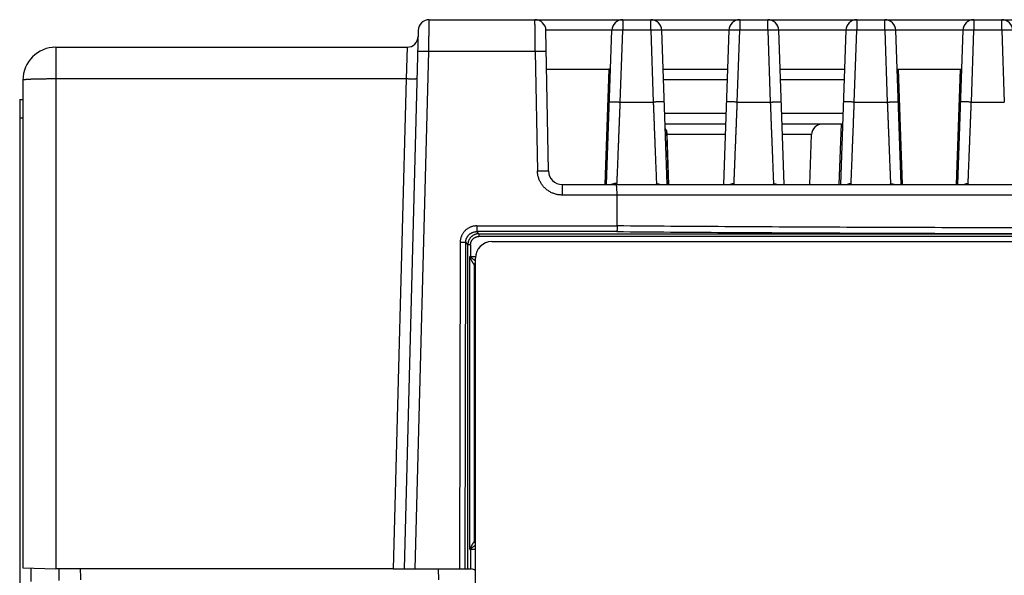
# Model space of a CAD drawing. Header units: inches. Extents: x 0 to 34, y 0 to 22.
# Tile 20 of 75: x 15.5 to 17.3, y 4.2 to 5.3. Entities that reach past the tile are written whole.
import ezdxf

# ---------------------------------------------------------------- set-up
doc = ezdxf.new("R2010")
doc.units = ezdxf.units.IN
doc.header["$LTSCALE"] = 1.87
doc.header["$MEASUREMENT"] = 0
doc.layers.get('0').update_dxf_attribs({"linetype": 'CONTINUOUS'})

msp = doc.modelspace()

# ---------------------------------------------------------------- linework, layer by layer
at = {"color": 7, "linetype": 'CONTINUOUS'}
for p, q in [((16.2336, 5.2553), (18.4651, 5.2553)), ((16.5857, 5.2553), (16.5857, 5.236)), ((16.6366, 5.236), (16.6366, 5.2553)), ((16.7987, 5.2553), (16.7987, 5.236)), ((16.8496, 5.236), (16.8496, 5.2553)), ((17.0117, 5.2553), (17.0117, 5.236)), ((17.0626, 5.236), (17.0626, 5.2553)), ((17.2247, 5.2553), (17.2247, 5.236)), ((17.2756, 5.236), (17.2756, 5.2553)), ((16.2136, 5.2359), (16.1879, 4.2553)), ((16.4504, 4.9799), (16.4459, 5.2357)), ((16.556, 4.9553), (16.5658, 5.236)), ((16.5812, 5.1053), (16.5857, 5.236)), ((16.6366, 5.236), (16.5857, 5.236)), ((16.6366, 5.236), (16.6412, 5.1053)), ((16.7788, 5.2362), (16.6566, 5.2362)), ((16.6664, 4.9553), (16.6566, 5.236)), ((16.7788, 5.236), (16.769, 4.9553)), ((16.7942, 5.1053), (16.7987, 5.236)), ((16.8496, 5.236), (16.7987, 5.236)), ((16.8496, 5.236), (16.8542, 5.1053)), ((16.9918, 5.2362), (16.8696, 5.2362)), ((16.8794, 4.9553), (16.8696, 5.236)), ((16.9918, 5.236), (16.982, 4.9553)), ((17.0072, 5.1053), (17.0117, 5.236)), ((17.0626, 5.236), (17.0117, 5.236)), ((17.0626, 5.236), (17.0672, 5.1053)), ((17.2048, 5.2362), (17.0826, 5.2362)), ((17.0924, 4.9553), (17.0826, 5.236)), ((17.2048, 5.236), (17.195, 4.9553)), ((17.2202, 5.1053), (17.2247, 5.236)), ((17.2756, 5.236), (17.2247, 5.236)), ((17.2756, 5.236), (17.2802, 5.1053)), ((15.5489, 5.2051), (15.5488, 5.2051)), ((15.5494, 5.2052), (15.5489, 5.2051)), ((15.5541, 5.2053), (15.5541, 5.1474)), ((15.5541, 5.2053), (16.1933, 5.2053)), ((16.1933, 5.2053), (16.1913, 5.1474)), ((16.2079, 4.2553), (16.2325, 5.1974)), ((16.4266, 5.1974), (16.2325, 5.1974)), ((16.4266, 5.1974), (16.4304, 4.9803)), ((16.4471, 5.1653), (16.5633, 5.1653)), ((16.5539, 4.9553), (16.5612, 5.1653)), ((16.6591, 5.1653), (16.7763, 5.1653)), ((16.8721, 5.1653), (16.9893, 5.1653)), ((17.0851, 5.1653), (17.2023, 5.1653)), ((17.0872, 5.1653), (17.0945, 4.9553)), ((17.1929, 4.9553), (17.2002, 5.1653)), ((15.4941, 5.1453), (15.4941, 4.2574)), ((15.5541, 5.1474), (15.5541, 4.2553)), ((16.1913, 5.1474), (15.5541, 5.1474)), ((16.1913, 5.1474), (16.1679, 4.2553)), ((16.7756, 5.146), (16.6598, 5.146)), ((16.9886, 5.146), (16.8728, 5.146)), ((15.4881, 5.11), (15.4881, 3.397)), ((15.4881, 5.11), (15.4941, 5.11)), ((16.5812, 5.1053), (16.6412, 5.1053)), ((16.7942, 5.1053), (16.8542, 5.1053)), ((17.0072, 5.1053), (17.0672, 5.1053)), ((17.2202, 5.1053), (17.2802, 5.1053)), ((15.4941, 5.0762), (15.4881, 5.0762)), ((16.7735, 5.0846), (16.6619, 5.0846)), ((16.9865, 5.0846), (16.8749, 5.0846)), ((16.7728, 5.0653), (16.6626, 5.0653)), ((16.9858, 5.0653), (16.8756, 5.0653)), ((16.9799, 4.9553), (16.9837, 5.0653)), ((16.6651, 5.0533), (16.6685, 4.9553)), ((16.6699, 4.9553), (16.6668, 5.046)), ((16.7721, 5.046), (16.6668, 5.046)), ((16.9294, 5.046), (16.8763, 5.046)), ((16.9263, 4.9553), (16.9294, 5.046)), ((16.4754, 4.9553), (16.4754, 4.936)), ((16.4754, 4.9553), (18.4755, 4.9553)), ((18.4951, 4.936), (16.4754, 4.936)), ((16.5755, 4.8798), (16.5755, 4.936)), ((16.3199, 4.8798), (16.3199, 4.8695)), ((16.3199, 4.8798), (16.5755, 4.8798)), ((16.3238, 4.8656), (16.3199, 4.8695)), ((16.5748, 4.8695), (16.3199, 4.8695)), ((16.3238, 4.8656), (16.3238, 4.8606)), ((16.3238, 4.8656), (18.6884, 4.8656)), ((18.6884, 4.8606), (16.3238, 4.8606)), ((16.2899, 4.8499), (16.2888, 4.2553)), ((16.2988, 4.2553), (16.2999, 4.8496)), ((16.2999, 4.8496), (16.3038, 4.8456)), ((16.3038, 4.2553), (16.3038, 4.8456)), ((16.3088, 4.8456), (16.3038, 4.8456)), ((16.3088, 4.8456), (16.3088, 4.824)), ((16.3476, 4.8513), (17.673, 4.8513)), ((16.3077, 4.2913), (16.3077, 4.824)), ((16.3088, 4.824), (16.3177, 4.824)), ((16.3176, 3.6943), (16.3176, 4.8213)), ((16.3154, 4.809), (16.3154, 4.3057)), ((16.3154, 4.809), (16.3176, 4.8069)), ((16.3176, 4.3078), (16.3154, 4.3057)), ((16.3088, 4.2907), (16.3088, 4.2553)), ((16.3176, 4.2907), (16.3088, 4.2907)), ((15.4941, 4.2574), (15.5541, 4.2553)), ((15.5091, 4.2322), (15.5091, 4.2569)), ((15.5591, 4.2553), (15.5591, 4.2339)), ((16.1679, 4.2553), (16.31, 4.2553)), ((16.2498, 4.2553), (16.2501, 4.2353))]:
    msp.add_line(p, q, dxfattribs=at)
for points in [[(16.5682, 4.9555), (16.5682, 4.9555), (16.5681, 4.9555), (16.568, 4.9555), (16.5677, 4.9554), (16.5672, 4.9554), (16.5667, 4.9554), (16.566, 4.9554), (16.5652, 4.9554), (16.5645, 4.9553)], [(16.6528, 4.9553), (16.6524, 4.9554), (16.6521, 4.9554), (16.6519, 4.9554), (16.6518, 4.9554), (16.6518, 4.9554)], [(16.7836, 4.9554), (16.7836, 4.9554), (16.7836, 4.9554), (16.7835, 4.9554), (16.7833, 4.9554), (16.783, 4.9554), (16.7826, 4.9553)], [(16.8658, 4.9553), (16.8654, 4.9554), (16.8651, 4.9554), (16.8649, 4.9554), (16.8648, 4.9554), (16.8648, 4.9554)], [(16.9966, 4.9554), (16.9966, 4.9554), (16.9966, 4.9554), (16.9965, 4.9554), (16.9963, 4.9554), (16.996, 4.9554), (16.9956, 4.9553)], [(17.0788, 4.9553), (17.0784, 4.9554), (17.0781, 4.9554), (17.0779, 4.9554), (17.0778, 4.9554), (17.0778, 4.9554)], [(17.2096, 4.9554), (17.2096, 4.9554), (17.2096, 4.9554), (17.2095, 4.9554), (17.2093, 4.9554), (17.209, 4.9554), (17.2086, 4.9553)]]:
    msp.add_lwpolyline(points, dxfattribs=at)
for centre, radius, start, end in [((16.2336, 5.2353), 0.02, 90, 178.5), ((16.4259, 5.2353), 0.02, 1, 90), ((16.5857, 5.2353), 0.02, 90, 178), ((16.6366, 5.2353), 0.02, 2, 90), ((16.7987, 5.2353), 0.02, 90, 178), ((16.8496, 5.2353), 0.02, 2, 90), ((17.0117, 5.2353), 0.02, 90, 178), ((17.0626, 5.2353), 0.02, 2, 90), ((17.2247, 5.2353), 0.02, 90, 178), ((17.2756, 5.2353), 0.02, 2, 90), ((16.1933, 5.2253), 0.02, 270, 358.5), ((15.5541, 5.1453), 0.06, 90, 180), ((16.5603, 5.1453), 0.02, 81.4192, 90), ((16.6468, 5.0453), 0.02, 2, 36.3048), ((16.9494, 5.0453), 0.02, 90, 178), ((16.4754, 4.9803), 0.025, 181, 270), ((16.3476, 4.8213), 0.03, 90, 180), ((16.31, 4.2453), 0.01, 40.5965, 90)]:
    msp.add_arc(centre, radius, start, end, dxfattribs=at)
for points, knots in [([(16.2325, 5.1974), (16.2326, 5.1987), (16.2326, 5.2013), (16.2327, 5.2051), (16.2327, 5.2088), (16.2328, 5.2125), (16.2329, 5.2162), (16.2329, 5.2197), (16.233, 5.2232), (16.2331, 5.2265), (16.2331, 5.2297), (16.2332, 5.2328), (16.2332, 5.2357), (16.2333, 5.2384), (16.2333, 5.241), (16.2333, 5.2434), (16.2334, 5.2456), (16.2334, 5.2476), (16.2335, 5.2494), (16.2335, 5.2509), (16.2335, 5.2522), (16.2335, 5.2533), (16.2335, 5.2542), (16.2335, 5.2548), (16.2336, 5.2551), (16.2336, 5.2553), (16.2336, 5.2553)], [0, 0, 0, 0, 0.066144, 0.131869, 0.196907, 0.26099, 0.323858, 0.385253, 0.444923, 0.502625, 0.558122, 0.611188, 0.661605, 0.709165, 0.753675, 0.794951, 0.832824, 0.867139, 0.897755, 0.924547, 0.947405, 0.966235, 0.980962, 0.991524, 0.997879, 1, 1, 1, 1]), ([(16.4266, 5.1974), (16.4266, 5.1987), (16.4265, 5.2013), (16.4265, 5.2051), (16.4265, 5.2088), (16.4264, 5.2125), (16.4264, 5.2162), (16.4263, 5.2197), (16.4263, 5.2232), (16.4263, 5.2265), (16.4262, 5.2297), (16.4262, 5.2328), (16.4261, 5.2357), (16.4261, 5.2384), (16.4261, 5.241), (16.4261, 5.2434), (16.426, 5.2456), (16.426, 5.2476), (16.426, 5.2494), (16.426, 5.2509), (16.426, 5.2522), (16.4259, 5.2533), (16.4259, 5.2542), (16.4259, 5.2548), (16.4259, 5.2551), (16.4259, 5.2553), (16.4259, 5.2553)], [0, 0, 0, 0, 0.066148, 0.131876, 0.196917, 0.261004, 0.323875, 0.385272, 0.444944, 0.502648, 0.558145, 0.611211, 0.661626, 0.709185, 0.753692, 0.794965, 0.832835, 0.867147, 0.897761, 0.924551, 0.947407, 0.966237, 0.980963, 0.991525, 0.997879, 1, 1, 1, 1]), ([(16.5658, 5.2362), (16.5524, 5.2362), (16.5258, 5.2363), (16.4858, 5.2363), (16.4592, 5.2364), (16.4459, 5.2364)], [0, 0, 0, 0, 0.333338, 0.666671, 1, 1, 1, 1]), ([(16.5857, 5.236), (16.5852, 5.2361), (16.5841, 5.2361), (16.5825, 5.2362), (16.5809, 5.2362), (16.5793, 5.2362), (16.5777, 5.2363), (16.5763, 5.2363), (16.5748, 5.2363), (16.5735, 5.2363), (16.5722, 5.2363), (16.5711, 5.2363), (16.57, 5.2363), (16.5691, 5.2363), (16.5682, 5.2363), (16.5675, 5.2363), (16.5669, 5.2362), (16.5664, 5.2362), (16.5661, 5.2362), (16.5659, 5.2361), (16.5658, 5.2361), (16.5658, 5.236)], [0, 0, 0, 0, 0.082418, 0.164266, 0.244987, 0.324031, 0.40086, 0.47495, 0.545797, 0.612919, 0.675859, 0.73419, 0.787516, 0.835475, 0.877744, 0.914041, 0.944125, 0.967806, 0.984955, 0.995543, 1, 1, 1, 1]), ([(16.6566, 5.236), (16.6566, 5.2361), (16.6565, 5.2361), (16.6563, 5.2362), (16.656, 5.2362), (16.6555, 5.2362), (16.6549, 5.2363), (16.6542, 5.2363), (16.6533, 5.2363), (16.6524, 5.2363), (16.6513, 5.2363), (16.6501, 5.2363), (16.6489, 5.2363), (16.6475, 5.2363), (16.6461, 5.2363), (16.6446, 5.2363), (16.6431, 5.2362), (16.6415, 5.2362), (16.6399, 5.2362), (16.6383, 5.2361), (16.6372, 5.2361), (16.6366, 5.236)], [0, 0, 0, 0, 0.004457, 0.015045, 0.032194, 0.055875, 0.085959, 0.122256, 0.164525, 0.212485, 0.26581, 0.324141, 0.387082, 0.454204, 0.525051, 0.59914, 0.675969, 0.755013, 0.835734, 0.917582, 1, 1, 1, 1]), ([(16.7987, 5.236), (16.7982, 5.2361), (16.7971, 5.2361), (16.7955, 5.2362), (16.7939, 5.2362), (16.7923, 5.2362), (16.7907, 5.2363), (16.7893, 5.2363), (16.7878, 5.2363), (16.7865, 5.2363), (16.7852, 5.2363), (16.7841, 5.2363), (16.783, 5.2363), (16.7821, 5.2363), (16.7812, 5.2363), (16.7805, 5.2363), (16.7799, 5.2362), (16.7794, 5.2362), (16.7791, 5.2362), (16.7789, 5.2361), (16.7788, 5.2361), (16.7788, 5.236)], [0, 0, 0, 0, 0.082418, 0.164266, 0.244987, 0.324031, 0.40086, 0.474949, 0.545796, 0.612918, 0.675859, 0.73419, 0.787515, 0.835475, 0.877744, 0.914041, 0.944125, 0.967806, 0.984955, 0.995543, 1, 1, 1, 1]), ([(16.8696, 5.236), (16.8696, 5.2361), (16.8695, 5.2361), (16.8693, 5.2362), (16.869, 5.2362), (16.8685, 5.2362), (16.8679, 5.2363), (16.8672, 5.2363), (16.8663, 5.2363), (16.8654, 5.2363), (16.8643, 5.2363), (16.8631, 5.2363), (16.8619, 5.2363), (16.8605, 5.2363), (16.8591, 5.2363), (16.8576, 5.2363), (16.8561, 5.2362), (16.8545, 5.2362), (16.8529, 5.2362), (16.8513, 5.2361), (16.8502, 5.2361), (16.8496, 5.236)], [0, 0, 0, 0, 0.004457, 0.015045, 0.032194, 0.055875, 0.085959, 0.122256, 0.164525, 0.212485, 0.26581, 0.324141, 0.387082, 0.454204, 0.525051, 0.59914, 0.675969, 0.755013, 0.835734, 0.917582, 1, 1, 1, 1]), ([(17.0117, 5.236), (17.0112, 5.2361), (17.0101, 5.2361), (17.0085, 5.2362), (17.0069, 5.2362), (17.0053, 5.2362), (17.0037, 5.2363), (17.0023, 5.2363), (17.0008, 5.2363), (16.9995, 5.2363), (16.9982, 5.2363), (16.9971, 5.2363), (16.996, 5.2363), (16.9951, 5.2363), (16.9942, 5.2363), (16.9935, 5.2363), (16.9929, 5.2362), (16.9924, 5.2362), (16.9921, 5.2362), (16.9919, 5.2361), (16.9918, 5.2361), (16.9918, 5.236)], [0, 0, 0, 0, 0.082418, 0.164266, 0.244987, 0.324031, 0.40086, 0.474949, 0.545796, 0.612918, 0.675859, 0.73419, 0.787515, 0.835475, 0.877744, 0.914041, 0.944125, 0.967806, 0.984955, 0.995543, 1, 1, 1, 1]), ([(17.0826, 5.236), (17.0826, 5.2361), (17.0825, 5.2361), (17.0823, 5.2362), (17.082, 5.2362), (17.0815, 5.2362), (17.0809, 5.2363), (17.0802, 5.2363), (17.0793, 5.2363), (17.0784, 5.2363), (17.0773, 5.2363), (17.0761, 5.2363), (17.0749, 5.2363), (17.0735, 5.2363), (17.0721, 5.2363), (17.0706, 5.2363), (17.0691, 5.2362), (17.0675, 5.2362), (17.0659, 5.2362), (17.0643, 5.2361), (17.0632, 5.2361), (17.0626, 5.236)], [0, 0, 0, 0, 0.004457, 0.015045, 0.032194, 0.055875, 0.085959, 0.122256, 0.164525, 0.212485, 0.26581, 0.324141, 0.387082, 0.454204, 0.525051, 0.59914, 0.675969, 0.755013, 0.835734, 0.917582, 1, 1, 1, 1]), ([(17.2247, 5.236), (17.2242, 5.2361), (17.2231, 5.2361), (17.2215, 5.2362), (17.2199, 5.2362), (17.2183, 5.2362), (17.2167, 5.2363), (17.2153, 5.2363), (17.2138, 5.2363), (17.2125, 5.2363), (17.2112, 5.2363), (17.2101, 5.2363), (17.209, 5.2363), (17.2081, 5.2363), (17.2072, 5.2363), (17.2065, 5.2363), (17.2059, 5.2362), (17.2054, 5.2362), (17.2051, 5.2362), (17.2049, 5.2361), (17.2048, 5.2361), (17.2048, 5.236)], [0, 0, 0, 0, 0.082418, 0.164266, 0.244987, 0.324031, 0.40086, 0.474949, 0.545796, 0.612918, 0.675859, 0.73419, 0.787515, 0.835475, 0.877744, 0.914041, 0.944125, 0.967806, 0.984955, 0.995543, 1, 1, 1, 1]), ([(17.2956, 5.236), (17.2956, 5.2361), (17.2955, 5.2361), (17.2953, 5.2362), (17.295, 5.2362), (17.2945, 5.2362), (17.2939, 5.2363), (17.2932, 5.2363), (17.2923, 5.2363), (17.2914, 5.2363), (17.2903, 5.2363), (17.2891, 5.2363), (17.2879, 5.2363), (17.2865, 5.2363), (17.2851, 5.2363), (17.2836, 5.2363), (17.2821, 5.2362), (17.2805, 5.2362), (17.2789, 5.2362), (17.2773, 5.2361), (17.2762, 5.2361), (17.2756, 5.236)], [0, 0, 0, 0, 0.004457, 0.015045, 0.032194, 0.055875, 0.085959, 0.122256, 0.164525, 0.212485, 0.26581, 0.324141, 0.387082, 0.454204, 0.525051, 0.59914, 0.675969, 0.755013, 0.835734, 0.917582, 1, 1, 1, 1]), ([(16.2325, 5.1974), (16.232, 5.1975), (16.2309, 5.1975), (16.2293, 5.1975), (16.2277, 5.1975), (16.2261, 5.1976), (16.2245, 5.1976), (16.2231, 5.1976), (16.2216, 5.1976), (16.2203, 5.1976), (16.219, 5.1976), (16.2179, 5.1976), (16.2168, 5.1976), (16.2159, 5.1976), (16.215, 5.1975), (16.2143, 5.1975), (16.2137, 5.1975), (16.2132, 5.1974), (16.2129, 5.1974), (16.2127, 5.1973), (16.2126, 5.1973), (16.2126, 5.1973)], [0, 0, 0, 0, 0.08241, 0.164252, 0.244969, 0.32401, 0.400837, 0.474926, 0.545773, 0.612895, 0.675836, 0.73417, 0.7875, 0.835463, 0.877734, 0.914032, 0.944119, 0.967803, 0.984953, 0.995542, 1, 1, 1, 1]), ([(16.4466, 5.1971), (16.4466, 5.1971), (16.4465, 5.1972), (16.4463, 5.1972), (16.4459, 5.1973), (16.4455, 5.1973), (16.4449, 5.1973), (16.4441, 5.1974), (16.4433, 5.1974), (16.4423, 5.1974), (16.4413, 5.1975), (16.4401, 5.1975), (16.4388, 5.1975), (16.4375, 5.1975), (16.4361, 5.1975), (16.4346, 5.1975), (16.4331, 5.1975), (16.4315, 5.1975), (16.4299, 5.1975), (16.4282, 5.1975), (16.4271, 5.1975), (16.4266, 5.1974)], [0, 0, 0, 0, 0.004458, 0.015047, 0.032198, 0.055882, 0.085971, 0.122272, 0.164547, 0.21251, 0.26584, 0.324176, 0.387122, 0.454248, 0.525095, 0.599182, 0.676007, 0.755047, 0.835761, 0.917598, 1, 1, 1, 1]), ([(15.5541, 5.1474), (15.5528, 5.1474), (15.5503, 5.1474), (15.5466, 5.1474), (15.5429, 5.1474), (15.5392, 5.1474), (15.5356, 5.1473), (15.532, 5.1473), (15.5286, 5.1472), (15.5252, 5.1472), (15.522, 5.1471), (15.5189, 5.147), (15.5159, 5.147), (15.5131, 5.1469), (15.5104, 5.1468), (15.5079, 5.1467), (15.5056, 5.1466), (15.5035, 5.1465), (15.5016, 5.1464), (15.4999, 5.1462), (15.4984, 5.1461), (15.4971, 5.146), (15.4961, 5.1459), (15.4952, 5.1458), (15.4946, 5.1456), (15.4943, 5.1455), (15.4941, 5.1454), (15.4941, 5.1453)], [0, 0, 0, 0, 0.062349, 0.124687, 0.186565, 0.247731, 0.307933, 0.366927, 0.424476, 0.48035, 0.534328, 0.5862, 0.63576, 0.682815, 0.727178, 0.768675, 0.807144, 0.842434, 0.874407, 0.902939, 0.927922, 0.94926, 0.966879, 0.980723, 0.990767, 0.997057, 1, 1, 1, 1]), ([(16.2113, 5.1476), (16.2113, 5.1476), (16.2111, 5.1475), (16.2109, 5.1475), (16.2106, 5.1475), (16.2101, 5.1474), (16.2095, 5.1474), (16.2088, 5.1473), (16.208, 5.1473), (16.207, 5.1473), (16.2059, 5.1473), (16.2048, 5.1473), (16.2035, 5.1473), (16.2022, 5.1473), (16.2007, 5.1473), (16.1993, 5.1473), (16.1977, 5.1473), (16.1962, 5.1473), (16.1945, 5.1474), (16.1929, 5.1474), (16.1918, 5.1474), (16.1913, 5.1474)], [0, 0, 0, 0, 0.004458, 0.015048, 0.0322, 0.055886, 0.085974, 0.122278, 0.164555, 0.212521, 0.265853, 0.324189, 0.387135, 0.454263, 0.525114, 0.599203, 0.67602, 0.755052, 0.835767, 0.91761, 1, 1, 1, 1]), ([(16.5615, 5.1057), (16.5616, 5.1058), (16.5619, 5.1057), (16.5623, 5.1058), (16.5629, 5.1058), (16.5637, 5.1058), (16.5645, 5.1058), (16.5655, 5.1058), (16.5665, 5.1057), (16.5677, 5.1057), (16.5689, 5.1057), (16.5703, 5.1057), (16.5717, 5.1056), (16.5732, 5.1056), (16.5747, 5.1056), (16.5763, 5.1055), (16.5779, 5.1055), (16.5795, 5.1054), (16.5806, 5.1054), (16.5812, 5.1053)], [0, 0, 0, 0, 0.017198, 0.041082, 0.071506, 0.108294, 0.15116, 0.199836, 0.254056, 0.313308, 0.377335, 0.445556, 0.517603, 0.592983, 0.671103, 0.75156, 0.83354, 0.916691, 1, 1, 1, 1]), ([(16.5754, 4.9578), (16.5754, 4.9584), (16.5754, 4.9596), (16.5755, 4.9615), (16.5756, 4.9639), (16.5757, 4.9666), (16.5758, 4.9697), (16.576, 4.9732), (16.5761, 4.977), (16.5763, 4.9811), (16.5765, 4.9856), (16.5767, 4.9904), (16.5769, 4.9955), (16.5771, 5.0009), (16.5773, 5.0066), (16.5775, 5.0125), (16.5778, 5.0187), (16.578, 5.025), (16.5783, 5.0317), (16.5786, 5.0385), (16.5788, 5.0454), (16.5791, 5.0526), (16.5794, 5.0599), (16.5797, 5.0673), (16.58, 5.0747), (16.5803, 5.0823), (16.5806, 5.09), (16.5809, 5.0976), (16.5811, 5.1028), (16.5812, 5.1053)], [0, 0, 0, 0, 0.01081, 0.024236, 0.04024, 0.05878, 0.079807, 0.103269, 0.129105, 0.157249, 0.187628, 0.220161, 0.254753, 0.291301, 0.329711, 0.369897, 0.411755, 0.455164, 0.500005, 0.546167, 0.593535, 0.641976, 0.691348, 0.741521, 0.792374, 0.84378, 0.89561, 0.947728, 1, 1, 1, 1]), ([(16.6612, 5.1057), (16.6612, 5.1057), (16.6611, 5.1058), (16.6609, 5.1057), (16.6605, 5.1058), (16.6601, 5.1058), (16.6595, 5.1058), (16.6587, 5.1058), (16.6579, 5.1058), (16.6569, 5.1057), (16.6559, 5.1057), (16.6547, 5.1057), (16.6535, 5.1057), (16.6521, 5.1057), (16.6507, 5.1056), (16.6492, 5.1056), (16.6477, 5.1055), (16.6461, 5.1055), (16.6445, 5.1054), (16.6428, 5.1054), (16.6418, 5.1054), (16.6412, 5.1053)], [0, 0, 0, 0, 0.00611, 0.016194, 0.032995, 0.056417, 0.086297, 0.122446, 0.164583, 0.212454, 0.265793, 0.324091, 0.387093, 0.454228, 0.525135, 0.599327, 0.676216, 0.755411, 0.836109, 0.917966, 1, 1, 1, 1]), ([(16.6412, 5.1053), (16.6413, 5.1029), (16.6415, 5.0979), (16.6418, 5.0904), (16.6421, 5.083), (16.6424, 5.0756), (16.6427, 5.0683), (16.6429, 5.0611), (16.6432, 5.054), (16.6435, 5.047), (16.6438, 5.0402), (16.644, 5.0336), (16.6443, 5.0271), (16.6445, 5.0208), (16.6448, 5.0147), (16.645, 5.0089), (16.6452, 5.0033), (16.6454, 4.998), (16.6456, 4.9929), (16.6458, 4.9881), (16.646, 4.9836), (16.6462, 4.9794), (16.6463, 4.9755), (16.6465, 4.9719), (16.6466, 4.9687), (16.6467, 4.9658), (16.6468, 4.9632), (16.6469, 4.961), (16.647, 4.9592), (16.647, 4.9577), (16.6471, 4.9569), (16.6471, 4.9565)], [0, 0, 0, 0, 0.050303, 0.100482, 0.150412, 0.199966, 0.24902, 0.297453, 0.345143, 0.391973, 0.437823, 0.482574, 0.526113, 0.568339, 0.609151, 0.648443, 0.686112, 0.722064, 0.756217, 0.788489, 0.818798, 0.847066, 0.873223, 0.897206, 0.918957, 0.938425, 0.955562, 0.970323, 0.982671, 0.992572, 1, 1, 1, 1]), ([(16.7942, 5.1053), (16.7936, 5.1054), (16.7925, 5.1054), (16.7909, 5.1054), (16.7893, 5.1055), (16.7877, 5.1055), (16.7862, 5.1056), (16.7847, 5.1056), (16.7833, 5.1056), (16.7819, 5.1057), (16.7807, 5.1057), (16.7795, 5.1057), (16.7784, 5.1057), (16.7775, 5.1058), (16.7766, 5.1058), (16.7759, 5.1058), (16.7753, 5.1058), (16.7748, 5.1058), (16.7745, 5.1057), (16.7743, 5.1058), (16.7742, 5.1057), (16.7742, 5.1057)], [0, 0, 0, 0, 0.081822, 0.163606, 0.244253, 0.323421, 0.400287, 0.474447, 0.545314, 0.612406, 0.675364, 0.733614, 0.786899, 0.834704, 0.876766, 0.912833, 0.942627, 0.965949, 0.982636, 0.992678, 1, 1, 1, 1]), ([(16.7883, 4.9565), (16.7883, 4.9569), (16.7884, 4.9577), (16.7884, 4.9592), (16.7885, 4.961), (16.7886, 4.9632), (16.7887, 4.9658), (16.7888, 4.9687), (16.7889, 4.9719), (16.7891, 4.9755), (16.7892, 4.9794), (16.7894, 4.9836), (16.7896, 4.9881), (16.7898, 4.9929), (16.79, 4.9979), (16.7902, 5.0033), (16.7904, 5.0089), (16.7906, 5.0147), (16.7909, 5.0208), (16.7911, 5.0271), (16.7914, 5.0336), (16.7916, 5.0402), (16.7919, 5.047), (16.7922, 5.054), (16.7925, 5.0611), (16.7927, 5.0683), (16.793, 5.0756), (16.7933, 5.083), (16.7936, 5.0904), (16.7939, 5.0979), (16.7941, 5.1029), (16.7942, 5.1053)], [0, 0, 0, 0, 0.007429, 0.01733, 0.029678, 0.04444, 0.061577, 0.081043, 0.102792, 0.126773, 0.152928, 0.181191, 0.211489, 0.243746, 0.277884, 0.313823, 0.35148, 0.390762, 0.431562, 0.473775, 0.517304, 0.56205, 0.607901, 0.654731, 0.702419, 0.750854, 0.799924, 0.849504, 0.899465, 0.949674, 1, 1, 1, 1]), ([(16.8542, 5.1053), (16.8548, 5.1054), (16.8558, 5.1054), (16.8575, 5.1054), (16.8591, 5.1055), (16.8607, 5.1055), (16.8622, 5.1056), (16.8637, 5.1056), (16.8651, 5.1057), (16.8665, 5.1057), (16.8677, 5.1057), (16.8689, 5.1057), (16.8699, 5.1057), (16.8709, 5.1058), (16.8717, 5.1058), (16.8725, 5.1058), (16.8731, 5.1058), (16.8735, 5.1058), (16.8739, 5.1057), (16.8741, 5.1058), (16.8742, 5.1057), (16.8742, 5.1057)], [0, 0, 0, 0, 0.082033, 0.16389, 0.244587, 0.323781, 0.40067, 0.474861, 0.545766, 0.6129, 0.675901, 0.7342, 0.787539, 0.835407, 0.877546, 0.913695, 0.943577, 0.967, 0.983804, 0.99389, 1, 1, 1, 1]), ([(16.8542, 5.1053), (16.8543, 5.1029), (16.8545, 5.0979), (16.8548, 5.0904), (16.8551, 5.083), (16.8554, 5.0756), (16.8557, 5.0683), (16.8559, 5.0611), (16.8562, 5.054), (16.8565, 5.047), (16.8568, 5.0402), (16.857, 5.0336), (16.8573, 5.0271), (16.8575, 5.0208), (16.8578, 5.0147), (16.858, 5.0089), (16.8582, 5.0033), (16.8584, 4.998), (16.8586, 4.9929), (16.8588, 4.9881), (16.859, 4.9836), (16.8592, 4.9794), (16.8593, 4.9755), (16.8595, 4.9719), (16.8596, 4.9687), (16.8597, 4.9658), (16.8598, 4.9632), (16.8599, 4.961), (16.86, 4.9592), (16.86, 4.9577), (16.8601, 4.9569), (16.8601, 4.9565)], [0, 0, 0, 0, 0.050303, 0.100482, 0.150412, 0.199966, 0.24902, 0.297453, 0.345143, 0.391973, 0.437823, 0.482574, 0.526113, 0.568339, 0.609151, 0.648443, 0.686112, 0.722064, 0.756217, 0.788489, 0.818798, 0.847066, 0.873223, 0.897206, 0.918957, 0.938425, 0.955562, 0.970323, 0.982671, 0.992572, 1, 1, 1, 1]), ([(17.0072, 5.1053), (17.0066, 5.1054), (17.0055, 5.1054), (17.0039, 5.1054), (17.0023, 5.1055), (17.0007, 5.1055), (16.9992, 5.1056), (16.9977, 5.1056), (16.9963, 5.1056), (16.9949, 5.1057), (16.9937, 5.1057), (16.9925, 5.1057), (16.9914, 5.1057), (16.9905, 5.1058), (16.9896, 5.1058), (16.9889, 5.1058), (16.9883, 5.1058), (16.9878, 5.1058), (16.9875, 5.1057), (16.9873, 5.1058), (16.9872, 5.1057), (16.9872, 5.1057)], [0, 0, 0, 0, 0.081822, 0.163606, 0.244253, 0.323421, 0.400287, 0.474447, 0.545314, 0.612406, 0.675364, 0.733614, 0.786899, 0.834704, 0.876766, 0.912833, 0.942627, 0.965949, 0.982636, 0.992678, 1, 1, 1, 1]), ([(17.0013, 4.9565), (17.0013, 4.9569), (17.0014, 4.9577), (17.0014, 4.9592), (17.0015, 4.961), (17.0016, 4.9632), (17.0017, 4.9658), (17.0018, 4.9687), (17.0019, 4.9719), (17.0021, 4.9755), (17.0022, 4.9794), (17.0024, 4.9836), (17.0026, 4.9881), (17.0028, 4.9929), (17.003, 4.9979), (17.0032, 5.0033), (17.0034, 5.0089), (17.0036, 5.0147), (17.0039, 5.0208), (17.0041, 5.0271), (17.0044, 5.0336), (17.0046, 5.0402), (17.0049, 5.047), (17.0052, 5.054), (17.0055, 5.0611), (17.0057, 5.0683), (17.006, 5.0756), (17.0063, 5.083), (17.0066, 5.0904), (17.0069, 5.0979), (17.0071, 5.1029), (17.0072, 5.1053)], [0, 0, 0, 0, 0.007429, 0.01733, 0.029678, 0.04444, 0.061577, 0.081043, 0.102792, 0.126773, 0.152928, 0.181191, 0.211489, 0.243746, 0.277884, 0.313823, 0.35148, 0.390762, 0.431562, 0.473775, 0.517304, 0.56205, 0.607901, 0.654731, 0.702419, 0.750854, 0.799924, 0.849504, 0.899465, 0.949674, 1, 1, 1, 1]), ([(17.0672, 5.1053), (17.0678, 5.1054), (17.0688, 5.1054), (17.0705, 5.1054), (17.0721, 5.1055), (17.0737, 5.1055), (17.0752, 5.1056), (17.0767, 5.1056), (17.0781, 5.1057), (17.0795, 5.1057), (17.0807, 5.1057), (17.0819, 5.1057), (17.0829, 5.1057), (17.0839, 5.1058), (17.0847, 5.1058), (17.0855, 5.1058), (17.0861, 5.1058), (17.0865, 5.1058), (17.0869, 5.1057), (17.0871, 5.1058), (17.0872, 5.1057), (17.0872, 5.1057)], [0, 0, 0, 0, 0.082033, 0.16389, 0.244587, 0.323781, 0.40067, 0.474861, 0.545766, 0.6129, 0.675901, 0.7342, 0.787539, 0.835407, 0.877546, 0.913695, 0.943577, 0.967, 0.983804, 0.99389, 1, 1, 1, 1]), ([(17.0672, 5.1053), (17.0673, 5.1029), (17.0675, 5.0979), (17.0678, 5.0904), (17.0681, 5.083), (17.0684, 5.0756), (17.0687, 5.0683), (17.0689, 5.0611), (17.0692, 5.054), (17.0695, 5.047), (17.0698, 5.0402), (17.07, 5.0336), (17.0703, 5.0271), (17.0705, 5.0208), (17.0708, 5.0147), (17.071, 5.0089), (17.0712, 5.0033), (17.0714, 4.998), (17.0716, 4.9929), (17.0718, 4.9881), (17.072, 4.9836), (17.0722, 4.9794), (17.0723, 4.9755), (17.0725, 4.9719), (17.0726, 4.9687), (17.0727, 4.9658), (17.0728, 4.9632), (17.0729, 4.961), (17.073, 4.9592), (17.073, 4.9577), (17.0731, 4.9569), (17.0731, 4.9565)], [0, 0, 0, 0, 0.050303, 0.100482, 0.150412, 0.199966, 0.24902, 0.297453, 0.345143, 0.391973, 0.437823, 0.482574, 0.526113, 0.568339, 0.609151, 0.648443, 0.686112, 0.722064, 0.756217, 0.788489, 0.818798, 0.847066, 0.873223, 0.897206, 0.918957, 0.938425, 0.955562, 0.970323, 0.982671, 0.992572, 1, 1, 1, 1]), ([(17.2202, 5.1053), (17.2196, 5.1054), (17.2185, 5.1054), (17.2169, 5.1054), (17.2153, 5.1055), (17.2137, 5.1055), (17.2122, 5.1056), (17.2107, 5.1056), (17.2093, 5.1056), (17.2079, 5.1057), (17.2067, 5.1057), (17.2055, 5.1057), (17.2044, 5.1057), (17.2035, 5.1058), (17.2026, 5.1058), (17.2019, 5.1058), (17.2013, 5.1058), (17.2008, 5.1058), (17.2005, 5.1057), (17.2003, 5.1058), (17.2002, 5.1057), (17.2002, 5.1057)], [0, 0, 0, 0, 0.081822, 0.163606, 0.244253, 0.323421, 0.400287, 0.474447, 0.545314, 0.612406, 0.675364, 0.733614, 0.786899, 0.834704, 0.876766, 0.912833, 0.942627, 0.965949, 0.982636, 0.992678, 1, 1, 1, 1]), ([(17.2143, 4.9565), (17.2143, 4.9569), (17.2144, 4.9577), (17.2144, 4.9592), (17.2145, 4.961), (17.2146, 4.9632), (17.2147, 4.9658), (17.2148, 4.9687), (17.2149, 4.9719), (17.2151, 4.9755), (17.2152, 4.9794), (17.2154, 4.9836), (17.2156, 4.9881), (17.2158, 4.9929), (17.216, 4.9979), (17.2162, 5.0033), (17.2164, 5.0089), (17.2166, 5.0147), (17.2169, 5.0208), (17.2171, 5.0271), (17.2174, 5.0336), (17.2176, 5.0402), (17.2179, 5.047), (17.2182, 5.054), (17.2185, 5.0611), (17.2187, 5.0683), (17.219, 5.0756), (17.2193, 5.083), (17.2196, 5.0904), (17.2199, 5.0979), (17.2201, 5.1029), (17.2202, 5.1053)], [0, 0, 0, 0, 0.007429, 0.01733, 0.029678, 0.04444, 0.061577, 0.081043, 0.102792, 0.126773, 0.152928, 0.181191, 0.211489, 0.243746, 0.277884, 0.313823, 0.35148, 0.390762, 0.431562, 0.473775, 0.517304, 0.56205, 0.607901, 0.654731, 0.702419, 0.750854, 0.799924, 0.849504, 0.899465, 0.949674, 1, 1, 1, 1]), ([(16.4304, 4.9803), (16.4309, 4.9803), (16.432, 4.9803), (16.4337, 4.9803), (16.4353, 4.9803), (16.4369, 4.9803), (16.4384, 4.9803), (16.4399, 4.9803), (16.4413, 4.9803), (16.4426, 4.9803), (16.4439, 4.9803), (16.4451, 4.9803), (16.4461, 4.9803), (16.4471, 4.9802), (16.4479, 4.9802), (16.4487, 4.9802), (16.4493, 4.9801), (16.4497, 4.9801), (16.4501, 4.98), (16.4503, 4.98), (16.4504, 4.9799), (16.4504, 4.9799)], [0, 0, 0, 0, 0.0824, 0.164231, 0.244938, 0.323972, 0.400797, 0.474889, 0.545741, 0.612868, 0.675815, 0.734153, 0.787487, 0.835454, 0.877731, 0.914033, 0.94412, 0.967803, 0.984953, 0.995542, 1, 1, 1, 1]), ([(16.4754, 4.936), (16.4744, 4.936), (16.4723, 4.9361), (16.4693, 4.9364), (16.4663, 4.9369), (16.4634, 4.9376), (16.4605, 4.9386), (16.4576, 4.9397), (16.4549, 4.9409), (16.4522, 4.9424), (16.4497, 4.9441), (16.4472, 4.9459), (16.4449, 4.9479), (16.4428, 4.95), (16.4407, 4.9523), (16.4389, 4.9547), (16.4372, 4.9572), (16.4357, 4.9598), (16.4343, 4.9626), (16.4332, 4.9654), (16.4322, 4.9683), (16.4314, 4.9712), (16.4309, 4.9742), (16.4305, 4.9772), (16.4304, 4.9793), (16.4304, 4.9803)], [0, 0, 0, 0, 0.043182, 0.086554, 0.130023, 0.173551, 0.217101, 0.260638, 0.304133, 0.347575, 0.391023, 0.434536, 0.478074, 0.521554, 0.564971, 0.608403, 0.651906, 0.695467, 0.739057, 0.782617, 0.826091, 0.869492, 0.912889, 0.956349, 1, 1, 1, 1]), ([(16.5656, 4.9554), (16.5661, 4.9556), (16.5671, 4.9561), (16.5687, 4.9567), (16.5703, 4.9572), (16.572, 4.9576), (16.5737, 4.9578), (16.5748, 4.9578), (16.5754, 4.9578)], [0, 0, 0, 0, 0.160234, 0.327888, 0.495704, 0.66369, 0.831793, 1, 1, 1, 1]), ([(16.5682, 4.9554), (16.5686, 4.9554), (16.5695, 4.9555), (16.5708, 4.9556), (16.572, 4.9558), (16.573, 4.956), (16.5739, 4.9563), (16.5745, 4.9566), (16.575, 4.957), (16.5753, 4.9574), (16.5754, 4.9577), (16.5754, 4.9578)], [0, 0, 0, 0, 0.171075, 0.340677, 0.489448, 0.617108, 0.724117, 0.811963, 0.883593, 0.943934, 1, 1, 1, 1]), ([(16.5754, 4.936), (16.5754, 4.9366), (16.5754, 4.9377), (16.5754, 4.9394), (16.5753, 4.9411), (16.5753, 4.9427), (16.5752, 4.9442), (16.5752, 4.9457), (16.5751, 4.9471), (16.575, 4.9485), (16.5749, 4.9497), (16.5748, 4.9508), (16.5747, 4.9518), (16.5746, 4.9527), (16.5745, 4.9535), (16.5744, 4.9541), (16.5743, 4.9547), (16.5741, 4.955), (16.574, 4.9553), (16.5739, 4.9553), (16.5738, 4.9553)], [0, 0, 0, 0, 0.087072, 0.173304, 0.257964, 0.340613, 0.420464, 0.497143, 0.569915, 0.638403, 0.70202, 0.76034, 0.812969, 0.859467, 0.899607, 0.933041, 0.95967, 0.979372, 0.992422, 1, 1, 1, 1]), ([(16.6531, 4.9553), (16.6527, 4.9553), (16.6519, 4.9554), (16.6508, 4.9554), (16.6498, 4.9555), (16.649, 4.9555), (16.6483, 4.9557), (16.6478, 4.9558), (16.6474, 4.956), (16.6471, 4.9562), (16.6471, 4.9564), (16.6471, 4.9565)], [0, 0, 0, 0, 0.194447, 0.368741, 0.521604, 0.652151, 0.760089, 0.845881, 0.911215, 0.959969, 1, 1, 1, 1]), ([(16.6471, 4.9565), (16.6476, 4.9565), (16.6488, 4.9564), (16.6505, 4.9562), (16.6516, 4.956), (16.6521, 4.9558)], [0, 0, 0, 0, 0.333481, 0.666804, 1, 1, 1, 1]), ([(16.7883, 4.9565), (16.7877, 4.9565), (16.7866, 4.9564), (16.7849, 4.9562), (16.7838, 4.956), (16.7832, 4.9558)], [0, 0, 0, 0, 0.333372, 0.666772, 1, 1, 1, 1]), ([(16.7883, 4.9565), (16.7883, 4.9564), (16.7882, 4.9562), (16.788, 4.956), (16.7876, 4.9558), (16.7871, 4.9557), (16.7864, 4.9555), (16.7856, 4.9555), (16.7846, 4.9554), (16.7839, 4.9554), (16.7836, 4.9554)], [0, 0, 0, 0, 0.049892, 0.110631, 0.191996, 0.298814, 0.433133, 0.595524, 0.785606, 1, 1, 1, 1]), ([(16.8661, 4.9553), (16.8657, 4.9553), (16.8649, 4.9554), (16.8638, 4.9554), (16.8628, 4.9555), (16.862, 4.9555), (16.8613, 4.9557), (16.8608, 4.9558), (16.8604, 4.956), (16.8601, 4.9562), (16.8601, 4.9564), (16.8601, 4.9565)], [0, 0, 0, 0, 0.194447, 0.368741, 0.521604, 0.652151, 0.760089, 0.845881, 0.911215, 0.959969, 1, 1, 1, 1]), ([(16.8601, 4.9565), (16.8606, 4.9565), (16.8618, 4.9564), (16.8635, 4.9562), (16.8646, 4.956), (16.8651, 4.9558)], [0, 0, 0, 0, 0.333481, 0.666804, 1, 1, 1, 1]), ([(17.0013, 4.9565), (17.0007, 4.9565), (16.9996, 4.9564), (16.9979, 4.9562), (16.9968, 4.956), (16.9962, 4.9558)], [0, 0, 0, 0, 0.333372, 0.666772, 1, 1, 1, 1]), ([(17.0013, 4.9565), (17.0013, 4.9564), (17.0012, 4.9562), (17.001, 4.956), (17.0006, 4.9558), (17.0001, 4.9557), (16.9994, 4.9555), (16.9986, 4.9555), (16.9976, 4.9554), (16.9969, 4.9554), (16.9966, 4.9554)], [0, 0, 0, 0, 0.049892, 0.110631, 0.191996, 0.298814, 0.433133, 0.595524, 0.785606, 1, 1, 1, 1]), ([(17.0791, 4.9553), (17.0787, 4.9553), (17.0779, 4.9554), (17.0768, 4.9554), (17.0758, 4.9555), (17.075, 4.9555), (17.0743, 4.9557), (17.0738, 4.9558), (17.0734, 4.956), (17.0731, 4.9562), (17.0731, 4.9564), (17.0731, 4.9565)], [0, 0, 0, 0, 0.194447, 0.368741, 0.521604, 0.652151, 0.760089, 0.845881, 0.911215, 0.959969, 1, 1, 1, 1]), ([(17.0731, 4.9565), (17.0736, 4.9565), (17.0748, 4.9564), (17.0765, 4.9562), (17.0776, 4.956), (17.0781, 4.9558)], [0, 0, 0, 0, 0.333481, 0.666804, 1, 1, 1, 1]), ([(17.2143, 4.9565), (17.2137, 4.9565), (17.2126, 4.9564), (17.2109, 4.9562), (17.2098, 4.956), (17.2092, 4.9558)], [0, 0, 0, 0, 0.333372, 0.666772, 1, 1, 1, 1]), ([(17.2143, 4.9565), (17.2143, 4.9564), (17.2142, 4.9562), (17.214, 4.956), (17.2136, 4.9558), (17.2131, 4.9557), (17.2124, 4.9555), (17.2116, 4.9555), (17.2106, 4.9554), (17.2099, 4.9554), (17.2096, 4.9554)], [0, 0, 0, 0, 0.049892, 0.110631, 0.191996, 0.298814, 0.433133, 0.595524, 0.785606, 1, 1, 1, 1]), ([(16.3199, 4.8798), (16.3192, 4.8798), (16.3177, 4.8798), (16.3155, 4.8795), (16.3132, 4.8791), (16.3111, 4.8785), (16.309, 4.8778), (16.3069, 4.8769), (16.3049, 4.8758), (16.303, 4.8746), (16.3012, 4.8733), (16.2995, 4.8718), (16.2979, 4.8703), (16.2964, 4.8686), (16.2951, 4.8668), (16.2939, 4.8649), (16.2929, 4.8629), (16.292, 4.8608), (16.2912, 4.8587), (16.2906, 4.8565), (16.2902, 4.8543), (16.29, 4.8521), (16.2899, 4.8506), (16.2899, 4.8499)], [0, 0, 0, 0, 0.047814, 0.095529, 0.143299, 0.191067, 0.238775, 0.286382, 0.333945, 0.381578, 0.429336, 0.477131, 0.524852, 0.57247, 0.620035, 0.6676, 0.715222, 0.762957, 0.810785, 0.858564, 0.906142, 0.95337, 1, 1, 1, 1]), ([(16.5755, 4.8798), (16.5755, 4.8795), (16.5755, 4.8788), (16.5755, 4.8779), (16.5755, 4.8769), (16.5755, 4.876), (16.5754, 4.8751), (16.5754, 4.8743), (16.5754, 4.8735), (16.5753, 4.8727), (16.5753, 4.872), (16.5752, 4.8714), (16.5751, 4.8709), (16.5751, 4.8704), (16.575, 4.8701), (16.5749, 4.8698), (16.5749, 4.8696), (16.5748, 4.8695), (16.5748, 4.8695)], [0, 0, 0, 0, 0.092666, 0.185179, 0.276129, 0.365076, 0.450978, 0.53284, 0.610245, 0.682163, 0.748051, 0.80739, 0.859403, 0.903849, 0.940235, 0.968248, 0.987957, 1, 1, 1, 1]), ([(18.3507, 4.8798), (18.318, 4.8795), (18.2527, 4.879), (18.1545, 4.8784), (18.0561, 4.8778), (17.9576, 4.8773), (17.8589, 4.8769), (17.76, 4.8766), (17.6611, 4.8764), (17.5621, 4.8762), (17.4632, 4.8762), (17.3642, 4.8762), (17.2652, 4.8764), (17.1663, 4.8766), (17.0674, 4.8769), (16.9687, 4.8773), (16.8702, 4.8778), (16.7718, 4.8784), (16.6736, 4.879), (16.6083, 4.8795), (16.5756, 4.8798)], [0, 0, 0, 0, 0.055162, 0.110479, 0.165913, 0.221445, 0.277058, 0.332736, 0.388463, 0.444222, 0.499998, 0.555774, 0.611535, 0.667262, 0.72294, 0.778554, 0.834086, 0.88952, 0.944838, 1, 1, 1, 1]), ([(16.2999, 4.8496), (16.2999, 4.8501), (16.2999, 4.8512), (16.3001, 4.8528), (16.3005, 4.8545), (16.301, 4.856), (16.3016, 4.8576), (16.3023, 4.859), (16.3031, 4.8605), (16.3041, 4.8618), (16.3052, 4.8631), (16.3063, 4.8642), (16.3076, 4.8653), (16.3089, 4.8663), (16.3104, 4.8671), (16.3119, 4.8678), (16.3134, 4.8684), (16.315, 4.8689), (16.3166, 4.8692), (16.3183, 4.8694), (16.3194, 4.8695), (16.3199, 4.8695)], [0, 0, 0, 0, 0.052479, 0.104978, 0.157489, 0.210007, 0.262528, 0.315051, 0.367581, 0.420127, 0.472692, 0.525281, 0.577898, 0.630547, 0.683229, 0.735946, 0.788698, 0.841484, 0.894299, 0.947139, 1, 1, 1, 1]), ([(16.3238, 4.8656), (16.3232, 4.8656), (16.3221, 4.8655), (16.3205, 4.8653), (16.3189, 4.865), (16.3173, 4.8645), (16.3158, 4.8639), (16.3143, 4.8632), (16.3129, 4.8624), (16.3115, 4.8614), (16.3103, 4.8603), (16.3091, 4.8592), (16.308, 4.8579), (16.3071, 4.8566), (16.3062, 4.8551), (16.3055, 4.8537), (16.3049, 4.8521), (16.3044, 4.8505), (16.3041, 4.8489), (16.3039, 4.8473), (16.3038, 4.8462), (16.3038, 4.8456)], [0, 0, 0, 0, 0.052603, 0.105225, 0.157855, 0.21049, 0.263129, 0.315769, 0.368407, 0.421042, 0.473673, 0.526303, 0.578935, 0.631569, 0.684207, 0.736847, 0.789485, 0.842122, 0.894754, 0.94738, 1, 1, 1, 1]), ([(16.3088, 4.8456), (16.3088, 4.8461), (16.3089, 4.8469), (16.309, 4.8482), (16.3093, 4.8495), (16.3097, 4.8507), (16.3102, 4.852), (16.3108, 4.8531), (16.3115, 4.8542), (16.3123, 4.8553), (16.3132, 4.8562), (16.3142, 4.8571), (16.3152, 4.8579), (16.3163, 4.8586), (16.3175, 4.8592), (16.3187, 4.8597), (16.3199, 4.8601), (16.3212, 4.8604), (16.3225, 4.8606), (16.3234, 4.8606), (16.3238, 4.8606)], [0, 0, 0, 0, 0.054819, 0.11016, 0.165851, 0.221681, 0.277443, 0.333076, 0.388684, 0.444338, 0.500021, 0.555701, 0.611351, 0.666958, 0.722595, 0.77836, 0.834191, 0.889876, 0.945205, 1, 1, 1, 1]), ([(16.5748, 4.8695), (16.6074, 4.8692), (16.6729, 4.8687), (16.7711, 4.868), (16.8696, 4.8675), (16.9683, 4.867), (17.0671, 4.8666), (17.166, 4.8663), (17.265, 4.866), (17.3641, 4.8659), (17.4631, 4.8659), (17.5622, 4.8659), (17.6613, 4.866), (17.7603, 4.8663), (17.8592, 4.8666), (17.958, 4.867), (18.0567, 4.8675), (18.1552, 4.868), (18.2534, 4.8687), (18.3189, 4.8692), (18.3515, 4.8695)], [0, 0, 0, 0, 0.055175, 0.110486, 0.165914, 0.221444, 0.27706, 0.332743, 0.388472, 0.44423, 0.500001, 0.555772, 0.611529, 0.667259, 0.722942, 0.778557, 0.834087, 0.889516, 0.944826, 1, 1, 1, 1]), ([(16.2999, 4.8496), (16.2999, 4.8496), (16.2998, 4.8496), (16.2996, 4.8496), (16.2992, 4.8497), (16.2988, 4.8497), (16.2984, 4.8497), (16.2978, 4.8498), (16.2971, 4.8498), (16.2964, 4.8498), (16.2956, 4.8498), (16.2947, 4.8499), (16.2938, 4.8499), (16.2929, 4.8499), (16.2919, 4.8499), (16.2909, 4.8499), (16.2902, 4.8499), (16.2899, 4.8499)], [0, 0, 0, 0, 0.01098, 0.031789, 0.0624, 0.102553, 0.151857, 0.209823, 0.275865, 0.34931, 0.429407, 0.515329, 0.60619, 0.701064, 0.798989, 0.898972, 1, 1, 1, 1]), ([(16.3088, 4.824), (16.3087, 4.824), (16.3085, 4.824), (16.3082, 4.824), (16.3079, 4.824), (16.3078, 4.824), (16.3077, 4.824)], [0, 0, 0, 0, 0.283568, 0.547022, 0.787099, 1, 1, 1, 1]), ([(16.3154, 4.809), (16.3154, 4.8091), (16.3154, 4.8091), (16.3153, 4.8093), (16.3152, 4.8095), (16.315, 4.8098), (16.3147, 4.8102), (16.3144, 4.8107), (16.3141, 4.8113), (16.3136, 4.812), (16.313, 4.8129), (16.3124, 4.814), (16.3117, 4.8151), (16.311, 4.8163), (16.3103, 4.8174), (16.3098, 4.8184), (16.3092, 4.8193), (16.3088, 4.8202), (16.3085, 4.8209), (16.3082, 4.8216), (16.3079, 4.8223), (16.3078, 4.8229), (16.3077, 4.8235), (16.3077, 4.8238), (16.3077, 4.824)], [0, 0, 0, 0, 0.005462, 0.015373, 0.030204, 0.0506, 0.077285, 0.111008, 0.152801, 0.203815, 0.265554, 0.339438, 0.421528, 0.503559, 0.580108, 0.648416, 0.7097, 0.765472, 0.815961, 0.86139, 0.902112, 0.938843, 0.971838, 1, 1, 1, 1]), ([(16.3176, 4.8161), (16.3174, 4.8162), (16.317, 4.8165), (16.3162, 4.8171), (16.3153, 4.8178), (16.3144, 4.8184), (16.3136, 4.819), (16.3129, 4.8195), (16.3123, 4.82), (16.3117, 4.8205), (16.3112, 4.8209), (16.3107, 4.8213), (16.3103, 4.8216), (16.3099, 4.822), (16.3096, 4.8223), (16.3094, 4.8226), (16.3092, 4.823), (16.309, 4.8232), (16.3089, 4.8235), (16.3088, 4.8238), (16.3088, 4.8239), (16.3088, 4.824)], [0, 0, 0, 0, 0.044153, 0.140417, 0.23852, 0.328233, 0.409114, 0.482852, 0.54985, 0.610877, 0.666487, 0.717129, 0.763223, 0.805096, 0.842979, 0.877103, 0.907758, 0.935145, 0.959419, 0.980887, 1, 1, 1, 1]), ([(16.3176, 4.8131), (16.3175, 4.813), (16.3172, 4.8129), (16.3169, 4.8126), (16.3165, 4.8121), (16.3162, 4.8117), (16.3159, 4.8112), (16.3157, 4.8107), (16.3155, 4.8101), (16.3154, 4.8096), (16.3154, 4.8092), (16.3154, 4.809)], [0, 0, 0, 0, 0.063835, 0.180038, 0.296212, 0.414418, 0.53257, 0.649798, 0.766403, 0.88289, 1, 1, 1, 1]), ([(16.3154, 4.3057), (16.3154, 4.3056), (16.3154, 4.3056), (16.3153, 4.3054), (16.3151, 4.3051), (16.3149, 4.3048), (16.3147, 4.3044), (16.3144, 4.3039), (16.3139, 4.3032), (16.3134, 4.3024), (16.3129, 4.3015), (16.3122, 4.3005), (16.3116, 4.2995), (16.3111, 4.2986), (16.3106, 4.2978), (16.3102, 4.297), (16.3098, 4.2963), (16.3094, 4.2957), (16.3091, 4.2951), (16.3089, 4.2946), (16.3086, 4.2941), (16.3084, 4.2937), (16.3083, 4.2933), (16.3081, 4.2929), (16.308, 4.2925), (16.3079, 4.2921), (16.3077, 4.2917), (16.3078, 4.2916), (16.3077, 4.2913), (16.3077, 4.2913)], [0, 0, 0, 0, 0.006114, 0.017291, 0.034058, 0.057014, 0.086774, 0.124334, 0.172002, 0.231479, 0.300185, 0.373234, 0.444361, 0.508727, 0.566606, 0.619278, 0.667468, 0.711627, 0.751912, 0.788286, 0.82092, 0.850549, 0.87802, 0.903898, 0.928526, 0.952034, 0.974569, 0.996361, 1, 1, 1, 1]), ([(16.3154, 4.3057), (16.3154, 4.3055), (16.3154, 4.3051), (16.3155, 4.3046), (16.3157, 4.304), (16.3159, 4.3035), (16.3162, 4.303), (16.3165, 4.3026), (16.3169, 4.3022), (16.3172, 4.3018), (16.3175, 4.3017), (16.3176, 4.3016)], [0, 0, 0, 0, 0.114665, 0.229092, 0.3455, 0.462993, 0.580592, 0.697944, 0.815386, 0.933241, 1, 1, 1, 1]), ([(16.3077, 4.2907), (16.3077, 4.2907), (16.3077, 4.2907), (16.3077, 4.2908), (16.3077, 4.2908), (16.3077, 4.2909), (16.3078, 4.2909), (16.3078, 4.291), (16.3079, 4.291), (16.3079, 4.291), (16.308, 4.291), (16.308, 4.291), (16.3081, 4.291), (16.3081, 4.2909), (16.3082, 4.2909), (16.3083, 4.2908), (16.3083, 4.2908), (16.3084, 4.2907), (16.3085, 4.2907), (16.3086, 4.2907), (16.3087, 4.2907), (16.3088, 4.2907), (16.3088, 4.2907)], [0, 0, 0, 0, 0.045497, 0.077124, 0.111539, 0.145954, 0.179351, 0.213082, 0.249213, 0.288841, 0.331842, 0.376323, 0.420697, 0.467756, 0.521175, 0.581073, 0.645458, 0.712289, 0.780243, 0.848297, 0.921529, 1, 1, 1, 1]), ([(16.3088, 4.2907), (16.3088, 4.2908), (16.3088, 4.291), (16.3089, 4.2912), (16.309, 4.2915), (16.3092, 4.2919), (16.3095, 4.2922), (16.3098, 4.2925), (16.3101, 4.2929), (16.3105, 4.2933), (16.311, 4.2937), (16.3115, 4.2941), (16.3121, 4.2946), (16.3127, 4.2951), (16.3134, 4.2956), (16.3142, 4.2962), (16.3151, 4.2968), (16.3161, 4.2975), (16.3169, 4.2981), (16.3174, 4.2985), (16.3176, 4.2986)], [0, 0, 0, 0, 0.022009, 0.046027, 0.072827, 0.103076, 0.137069, 0.17483, 0.216666, 0.262906, 0.313821, 0.369828, 0.431387, 0.499057, 0.573631, 0.655536, 0.746488, 0.846319, 0.945166, 1, 1, 1, 1]), ([(16.1679, 4.2553), (16.0989, 4.2553), (15.9618, 4.2553), (15.7572, 4.2553), (15.6215, 4.2553), (15.5541, 4.2553)], [0, 0, 0, 0, 0.336993, 0.670332, 1, 1, 1, 1]), ([(15.5994, 4.2353), (15.5993, 4.2419), (15.5989, 4.2485), (15.5988, 4.2552), (15.5987, 4.2553)], [0, 0, 0, 0, 0.979056, 1, 1, 1, 1])]:
    msp.add_open_spline(points, degree=3, knots=knots, dxfattribs=at)
for points in [[(16.5612, 5.1057), (16.5612, 5.1057), (16.5612, 5.1057), (16.5613, 5.1057)], [(16.5613, 5.1057), (16.5614, 5.1057), (16.5614, 5.1057), (16.5615, 5.1057)], [(16.568, 4.9554), (16.5681, 4.9554), (16.5681, 4.9554), (16.5682, 4.9554)], [(16.6521, 4.9558), (16.6525, 4.9558), (16.6528, 4.9557), (16.6531, 4.9556)], [(16.6531, 4.9556), (16.6533, 4.9555), (16.6536, 4.9554), (16.6538, 4.9553)], [(16.7822, 4.9556), (16.782, 4.9555), (16.7818, 4.9554), (16.7816, 4.9553)], [(16.7832, 4.9558), (16.7829, 4.9558), (16.7826, 4.9557), (16.7822, 4.9556)], [(16.8651, 4.9558), (16.8655, 4.9558), (16.8658, 4.9557), (16.8661, 4.9556)], [(16.8661, 4.9556), (16.8663, 4.9555), (16.8666, 4.9554), (16.8668, 4.9553)], [(16.9952, 4.9556), (16.995, 4.9555), (16.9948, 4.9554), (16.9946, 4.9553)], [(16.9962, 4.9558), (16.9959, 4.9558), (16.9956, 4.9557), (16.9952, 4.9556)], [(17.0781, 4.9558), (17.0785, 4.9558), (17.0788, 4.9557), (17.0791, 4.9556)], [(17.0791, 4.9556), (17.0793, 4.9555), (17.0796, 4.9554), (17.0798, 4.9553)], [(17.2082, 4.9556), (17.208, 4.9555), (17.2078, 4.9554), (17.2076, 4.9553)], [(17.2092, 4.9558), (17.2089, 4.9558), (17.2086, 4.9557), (17.2082, 4.9556)]]:
    msp.add_open_spline(points, degree=3, dxfattribs=at)

doc.saveas('drawing.dxf')
